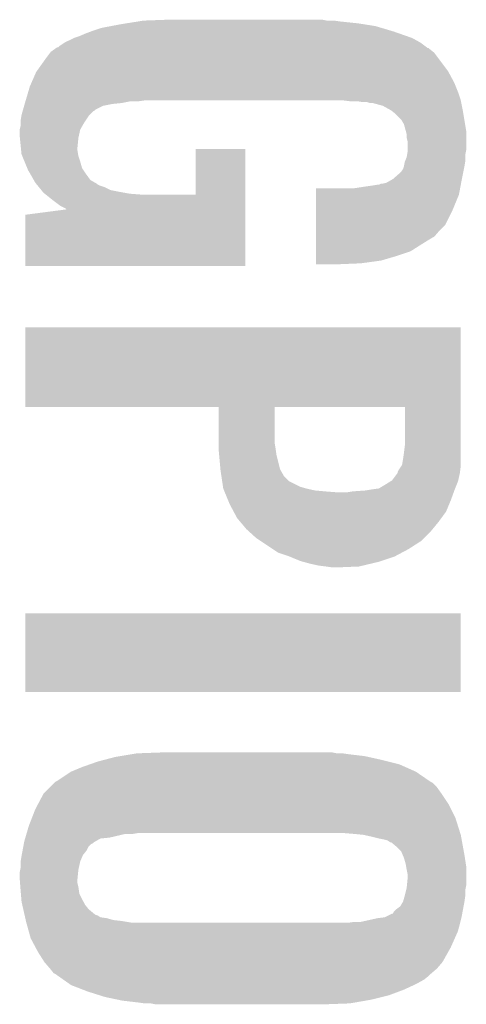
# Model space of a CAD drawing. Extents: x -3.7 to 63.4, y -6.5 to 53.7.
# Tile 61 of 74: x 55.4 to 56.6, y 34.3 to 37. Entities that reach past the tile are written whole.
import ezdxf

# ---------------------------------------------------------------- set-up
doc = ezdxf.new("R2010")
doc.units = 0
doc.layers.add('PI_5_CLICK_SHIELD_V100A_GTO', color=11, linetype='CONTINUOUS')

msp = doc.modelspace()

# ---------------------------------------------------------------- linework, layer by layer
at = {"layer": 'PI_5_CLICK_SHIELD_V100A_GTO'}
for points in [[(55.68696, 36.9697), (55.702834, 36.97224), (56.360908, 36.9697), (56.34482, 36.97224)], [(55.702834, 36.97224), (55.734586, 36.97732), (56.34482, 36.97224), (56.29656, 36.97732)], [(55.734586, 36.97732), (55.750462, 36.97986), (56.29656, 36.97732), (56.27878, 36.97986)], [(55.750462, 36.97986), (55.81904, 36.9824), (56.258462, 36.97986), (56.245762, 36.9824)], [(55.572658, 36.93668), (55.59044, 36.9443), (56.480168, 36.93668), (56.458396, 36.9443)], [(55.59044, 36.9443), (55.603986, 36.94938), (56.458396, 36.9443), (56.44388, 36.94938)], [(55.603986, 36.94938), (55.61076, 36.95192), (56.44388, 36.94938), (56.435414, 36.95192)], [(55.61076, 36.95192), (55.633622, 36.95954), (56.435414, 36.95192), (56.410016, 36.95954)], [(55.633622, 36.95954), (55.66029, 36.96462), (56.410016, 36.95954), (56.393082, 36.96462)], [(55.66029, 36.96462), (55.68696, 36.9697), (56.393082, 36.96462), (56.360908, 36.9697)], [(55.51678, 36.90874), (55.532022, 36.9189), (56.53109, 36.90874), (56.517542, 36.9189)], [(55.532022, 36.9189), (55.557422, 36.9316), (56.517542, 36.9189), (56.494682, 36.9316)], [(55.557422, 36.9316), (55.572658, 36.93668), (56.494682, 36.9316), (56.480168, 36.93668)], [(55.47868, 36.87318), (55.492012, 36.890958), (56.568978, 36.87318), (56.555642, 36.890958)], [(55.492012, 36.890958), (55.493922, 36.893502), (56.555642, 36.890958), (56.552462, 36.893502)], [(55.493922, 36.893502), (55.504586, 36.901118), (56.552462, 36.893502), (56.542942, 36.901118)], [(55.504586, 36.901118), (55.508138, 36.903654), (56.542942, 36.901118), (56.540406, 36.903654)], [(55.508138, 36.903654), (55.508146, 36.90366), (56.540406, 36.903654), (56.537864, 36.90366)], [(55.508146, 36.90366), (55.511704, 36.9062), (56.537864, 36.90366), (56.534478, 36.9062)], [(55.511704, 36.9062), (55.514246, 36.906206), (56.534478, 36.9062), (56.53447, 36.906206)], [(55.514246, 36.906206), (55.51678, 36.90874), (56.53447, 36.906206), (56.53109, 36.90874)], [(55.455094, 36.84016), (55.47868, 36.87318), (56.593742, 36.84016), (56.568978, 36.87318)], [(55.439944, 36.80714), (55.453282, 36.837622), (56.61152, 36.80714), (56.59511, 36.837622)], [(55.453282, 36.837622), (55.455094, 36.84016), (56.59511, 36.837622), (56.593742, 36.84016)], [(55.4355, 36.796982), (55.439944, 36.80714), (56.615584, 36.796982), (56.61152, 36.80714)], [(55.424294, 36.75888), (55.431016, 36.781742), (56.6293, 36.75888), (56.62168, 36.781742)], [(55.431016, 36.781742), (55.4355, 36.796982), (56.62168, 36.781742), (56.615584, 36.796982)], [(55.422074, 36.75126), (55.4228, 36.7538), (55.689502, 36.75126), (55.7022, 36.7538)], [(55.4228, 36.7538), (55.423546, 36.75634), (55.7022, 36.7538), (55.714898, 36.75634)], [(55.423546, 36.75634), (55.424294, 36.75888), (55.737758, 36.75634), (55.75554, 36.75888)], [(56.301656, 36.758878), (56.301638, 36.75888), (56.6293, 36.758878), (56.6293, 36.75888)], [(56.32196, 36.75634), (56.301656, 36.758878), (56.629808, 36.75634), (56.6293, 36.758878)], [(56.357518, 36.7538), (56.342278, 36.75634), (56.630316, 36.7538), (56.629808, 36.75634)], [(56.377838, 36.751262), (56.370216, 36.7538), (56.630824, 36.751262), (56.630316, 36.7538)], [(55.41264, 36.718242), (55.41554, 36.728398), (55.600602, 36.718242), (55.61076, 36.728398)], [(55.41554, 36.728398), (55.416266, 36.730938), (55.61076, 36.728398), (55.615836, 36.730938)], [(55.416266, 36.730938), (55.416992, 36.733478), (55.615836, 36.730938), (55.61838, 36.733478)], [(55.416992, 36.733478), (55.419896, 36.743638), (55.61838, 36.733478), (55.638698, 36.743638)], [(55.419896, 36.743638), (55.421348, 36.74872), (55.638698, 36.743638), (55.6641, 36.74872)], [(55.421348, 36.74872), (55.422074, 36.75126), (55.6641, 36.74872), (55.689502, 36.75126)], [(56.385458, 36.75126), (56.377838, 36.751262), (56.630824, 36.75126), (56.630824, 36.751262)], [(56.413398, 36.743642), (56.385458, 36.75126), (56.632348, 36.743642), (56.630824, 36.75126)], [(56.43169, 36.73348), (56.413398, 36.743642), (56.63438, 36.73348), (56.632348, 36.743642)], [(56.436258, 36.730942), (56.43169, 36.73348), (56.634804, 36.730942), (56.63438, 36.73348)], [(56.448958, 36.720782), (56.436258, 36.730942), (56.636498, 36.720782), (56.634804, 36.730942)], [(55.4101, 36.703002), (55.412638, 36.71824), (55.59044, 36.703002), (55.6006, 36.71824)], [(55.4101, 36.695382), (55.4101, 36.703002), (55.585362, 36.695382), (55.59044, 36.703002)], [(55.412638, 36.71824), (55.41264, 36.718242), (55.6006, 36.71824), (55.600602, 36.718242)], [(56.464198, 36.705542), (56.448958, 36.720782), (56.639038, 36.705542), (56.636498, 36.720782)], [(56.47182, 36.692842), (56.464198, 36.705542), (56.641154, 36.692842), (56.639038, 36.705542)], [(55.40756, 36.677602), (55.4101, 36.687762), (55.5752, 36.677602), (55.581006, 36.687762)], [(55.40756, 36.677596), (55.40756, 36.677602), (55.575198, 36.677596), (55.5752, 36.677602)], [(55.40756, 36.659818), (55.40756, 36.677596), (55.571248, 36.659818), (55.575198, 36.677596)], [(55.4101, 36.687762), (55.4101, 36.695382), (55.581006, 36.687762), (55.585362, 36.695382)], [(56.477364, 36.672518), (56.47182, 36.692842), (56.64454, 36.672518), (56.641154, 36.692842)], [(56.47944, 36.664904), (56.477364, 36.672518), (56.64454, 36.664904), (56.64454, 36.672518)], [(55.40807, 36.654738), (55.40756, 36.659818), (55.57012, 36.654738), (55.571248, 36.659818)], [(55.410608, 36.629342), (55.40807, 36.654738), (55.56758, 36.629342), (55.57012, 36.654738)], [(56.47944, 36.654742), (56.47944, 36.664904), (56.64454, 36.654742), (56.64454, 36.664904)], [(56.48198, 36.644582), (56.47944, 36.654742), (56.64454, 36.644582), (56.64454, 36.654742)], [(56.48198, 36.621718), (56.48198, 36.644582), (56.64454, 36.621718), (56.64454, 36.644582)], [(55.411626, 36.619178), (55.410608, 36.629342), (55.56758, 36.619178), (55.56758, 36.629342)], [(55.41264, 36.609022), (55.411626, 36.619178), (55.569274, 36.609022), (55.56758, 36.619178)], [(55.89524, 36.497282), (55.89526, 36.624238), (56.03239, 36.497282), (56.0324, 36.624238)], [(55.89526, 36.624238), (55.895262, 36.62426), (56.0324, 36.624238), (55.895262, 36.62426)], [(56.480708, 36.609018), (56.48198, 36.616642), (56.642, 36.609018), (56.643524, 36.616642)], [(56.48198, 36.616642), (56.48198, 36.621718), (56.643524, 36.616642), (56.64454, 36.621718)], [(55.414734, 36.603938), (55.41264, 36.609022), (55.570122, 36.603938), (55.569274, 36.609022)], [(55.421008, 36.5887), (55.414734, 36.603938), (55.5752, 36.5887), (55.570122, 36.603938)], [(55.42833, 36.570916), (55.421008, 36.5887), (55.580282, 36.570916), (55.5752, 36.5887)], [(56.47182, 36.576002), (56.474362, 36.588702), (56.63946, 36.576002), (56.641576, 36.588702)], [(56.474362, 36.588702), (56.475376, 36.591238), (56.641576, 36.588702), (56.642, 36.591238)], [(56.475376, 36.591238), (56.47944, 36.601402), (56.642, 36.591238), (56.642, 36.601402)], [(56.47944, 36.601402), (56.480708, 36.609018), (56.642, 36.601402), (56.642, 36.609018)], [(55.43042, 36.56584), (55.42833, 36.570916), (55.583668, 36.56584), (55.580282, 36.570916)], [(55.436226, 36.55568), (55.43042, 36.56584), (55.59044, 36.55568), (55.583668, 36.56584)], [(56.4642, 36.56076), (56.46928, 36.56838), (56.636412, 36.56076), (56.637936, 36.56838)], [(56.46928, 36.56838), (56.471818, 36.576), (56.637936, 36.56838), (56.63946, 36.576)], [(56.471818, 36.576), (56.47182, 36.576002), (56.63946, 36.576), (56.63946, 36.576002)], [(55.446388, 36.537898), (55.436226, 36.55568), (55.603144, 36.537898), (55.59044, 36.55568)], [(55.450738, 36.530282), (55.446388, 36.537898), (55.61647, 36.530282), (55.603144, 36.537898)], [(56.423562, 36.53028), (56.436894, 36.5379), (56.63041, 36.53028), (56.63184, 36.5379)], [(56.436894, 36.5379), (56.44134, 36.54044), (56.63184, 36.5379), (56.632348, 36.54044)], [(56.44134, 36.54044), (56.46166, 36.558218), (56.632348, 36.54044), (56.635902, 36.558218)], [(56.46166, 36.558218), (56.4642, 36.56076), (56.635902, 36.558218), (56.636412, 36.56076)], [(55.45282, 36.527738), (55.450738, 36.530282), (55.62092, 36.527738), (55.61647, 36.530282)], [(55.454898, 36.525198), (55.45282, 36.527738), (55.623464, 36.525198), (55.62092, 36.527738)], [(55.456976, 36.52266), (55.454898, 36.525198), (55.628542, 36.52266), (55.623464, 36.525198)], [(55.461132, 36.51758), (55.456976, 36.52266), (55.64378, 36.51758), (55.628542, 36.52266)], [(55.467366, 36.50996), (55.461132, 36.51758), (55.659022, 36.50996), (55.64378, 36.51758)], [(55.471522, 36.50488), (55.467366, 36.50996), (55.68442, 36.50488), (55.659022, 36.50996)], [(56.228, 36.497258), (56.228002, 36.51504), (56.624218, 36.497258), (56.627552, 36.51504)], [(56.334662, 36.51504), (56.36768, 36.52012), (56.627552, 36.51504), (56.628504, 36.52012)], [(56.36768, 36.52012), (56.38546, 36.52266), (56.628504, 36.52012), (56.62898, 36.52266)], [(56.38546, 36.52266), (56.400702, 36.5252), (56.62898, 36.52266), (56.629458, 36.5252)], [(56.400702, 36.5252), (56.403244, 36.525202), (56.629458, 36.5252), (56.629458, 36.525202)], [(56.403244, 36.525202), (56.408324, 36.52774), (56.629458, 36.525202), (56.629934, 36.52774)], [(56.413402, 36.52774), (56.423562, 36.53028), (56.629934, 36.52774), (56.63041, 36.53028)], [(55.473598, 36.502342), (55.471522, 36.50488), (55.69838, 36.502342), (55.68442, 36.50488)], [(55.476776, 36.4998), (55.473598, 36.502342), (55.71236, 36.4998), (55.69838, 36.502342)], [(55.479952, 36.49726), (55.476776, 36.4998), (55.745378, 36.49726), (55.71236, 36.4998)], [(55.499, 36.48202), (55.479952, 36.49726), (56.03239, 36.48202), (56.03239, 36.49726)], [(55.51932, 36.466782), (55.499, 36.48202), (56.032388, 36.466782), (56.03239, 36.48202)], [(55.745378, 36.49726), (55.89524, 36.497282), (56.03239, 36.49726), (56.03239, 36.497282)], [(56.227994, 36.45408), (56.228, 36.497258), (56.60644, 36.45408), (56.624218, 36.497258)], [(55.42282, 36.441382), (55.538688, 36.45655), (56.032386, 36.441382), (56.032388, 36.45655)], [(55.534556, 36.459162), (55.51932, 36.466782), (56.032388, 36.459162), (56.032388, 36.466782)], [(55.537094, 36.456626), (55.534556, 36.459162), (56.032388, 36.456626), (56.032388, 36.459162)], [(55.538686, 36.45657), (55.537094, 36.456626), (56.032388, 36.45657), (56.032388, 36.456626)], [(55.538688, 36.45655), (55.538686, 36.45657), (56.032388, 36.45655), (56.032388, 36.45657)], [(56.22799, 36.41344), (56.227994, 36.45408), (56.586118, 36.41344), (56.60644, 36.45408)], [(55.4228, 36.299162), (55.42282, 36.441382), (56.032378, 36.299162), (56.032386, 36.441382)], [(56.227986, 36.380418), (56.227988, 36.3982), (56.555636, 36.380418), (56.57088, 36.3982)], [(56.227988, 36.3982), (56.22799, 36.41344), (56.57088, 36.3982), (56.586118, 36.41344)], [(56.227984, 36.35756), (56.227986, 36.37026), (56.51754, 36.35756), (56.53786, 36.37026)], [(56.227986, 36.37788), (56.227986, 36.380418), (56.550562, 36.37788), (56.555636, 36.380418)], [(56.227986, 36.37026), (56.227986, 36.37788), (56.53786, 36.37026), (56.550562, 36.37788)], [(56.227982, 36.33978), (56.227984, 36.35756), (56.4896, 36.33978), (56.51754, 36.35756)], [(56.22798, 36.31438), (56.227982, 36.32708), (56.408318, 36.31438), (56.4515, 36.32708)], [(56.227982, 36.32708), (56.227982, 36.33978), (56.4515, 36.32708), (56.4896, 36.33978)], [(56.032378, 36.29914), (55.4228, 36.299162), (56.032378, 36.29914), (56.032378, 36.299162)], [(56.22798, 36.30676), (56.22798, 36.31438), (56.35244, 36.30676), (56.408318, 36.31438)], [(56.22798, 36.304242), (56.22798, 36.30676), (56.292008, 36.304242), (56.35244, 36.30676)], [(56.29148, 36.30422), (56.22798, 36.304242), (56.29148, 36.30422), (56.292008, 36.304242)], [(55.42282, 36.128938), (55.422822, 36.12896), (56.6293, 36.128938), (55.422822, 36.12896)], [(55.42282, 35.907982), (55.42282, 36.128938), (56.6293, 35.907982), (56.6293, 36.128938)], [(55.958718, 35.90798), (55.42282, 35.907982), (56.6293, 35.90798), (56.6293, 35.907982)], [(55.958738, 35.808922), (55.958718, 35.90798), (56.11368, 35.808922), (56.113702, 35.90798)], [(56.47436, 35.907958), (56.113702, 35.90798), (56.6293, 35.907958), (56.6293, 35.90798)], [(56.47436, 35.8013), (56.47436, 35.907958), (56.6293, 35.8013), (56.6293, 35.907958)], [(55.95874, 35.79368), (55.958738, 35.808922), (56.11622, 35.79368), (56.11368, 35.808922)], [(56.47182, 35.78098), (56.47436, 35.8013), (56.6293, 35.78098), (56.6293, 35.8013)], [(55.95874, 35.788598), (55.95874, 35.79368), (56.116948, 35.788598), (56.11622, 35.79368)], [(55.959896, 35.775902), (55.95874, 35.788598), (56.11876, 35.775902), (56.116948, 35.788598)], [(55.96359, 35.735264), (55.959896, 35.775902), (56.128918, 35.735264), (56.11876, 35.775902)], [(56.46928, 35.7632), (56.471094, 35.7759), (56.6293, 35.7632), (56.6293, 35.7759)], [(56.471094, 35.7759), (56.47182, 35.78098), (56.6293, 35.7759), (56.6293, 35.78098)], [(56.45658, 35.732718), (56.465044, 35.74542), (56.627712, 35.732718), (56.6293, 35.74542)], [(56.465044, 35.74542), (56.466736, 35.747956), (56.6293, 35.74542), (56.6293, 35.747956)], [(56.466736, 35.747956), (56.46928, 35.7632), (56.6293, 35.747956), (56.6293, 35.7632)], [(55.96382, 35.73272), (55.96359, 35.735264), (56.130372, 35.73272), (56.128918, 35.735264)], [(55.966106, 35.717482), (55.96382, 35.73272), (56.139078, 35.717482), (56.130372, 35.73272)], [(55.968394, 35.702242), (55.966106, 35.717482), (56.15432, 35.702242), (56.139078, 35.717482)], [(56.438796, 35.704778), (56.454036, 35.725094), (56.622242, 35.704778), (56.626758, 35.725094)], [(56.454036, 35.725102), (56.45404, 35.727636), (56.62676, 35.725102), (56.627076, 35.727636)], [(56.454036, 35.725094), (56.454036, 35.725102), (56.626758, 35.725094), (56.62676, 35.725102)], [(56.45404, 35.727636), (56.45658, 35.732718), (56.627076, 35.727636), (56.627712, 35.732718)], [(55.97068, 35.687), (55.968394, 35.702242), (56.1848, 35.687), (56.15432, 35.702242)], [(56.40578, 35.68446), (56.41848, 35.69208), (56.614566, 35.68446), (56.617614, 35.69208)], [(56.41848, 35.69208), (56.434732, 35.702238), (56.617614, 35.69208), (56.621678, 35.702238)], [(56.434732, 35.702238), (56.438796, 35.704778), (56.621678, 35.702238), (56.622242, 35.704778)], [(55.97144, 35.681924), (55.97068, 35.687), (56.202566, 35.681924), (56.1848, 35.687)], [(55.971442, 35.68192), (55.97144, 35.681924), (56.20258, 35.68192), (56.202566, 35.681924)], [(55.973534, 35.67684), (55.971442, 35.68192), (56.22544, 35.67684), (56.20258, 35.68192)], [(55.97458, 35.6743), (55.973534, 35.67684), (56.25338, 35.6743), (56.22544, 35.67684)], [(55.975626, 35.67176), (55.97458, 35.6743), (56.2864, 35.67176), (56.25338, 35.6743)], [(55.985036, 35.648902), (55.975626, 35.67176), (56.60136, 35.648902), (56.609672, 35.67176)], [(56.314338, 35.67176), (56.32958, 35.6743), (56.609672, 35.67176), (56.610596, 35.6743)], [(56.32958, 35.6743), (56.365142, 35.67684), (56.610596, 35.6743), (56.61152, 35.67684)], [(56.365142, 35.67684), (56.38038, 35.67938), (56.61152, 35.67684), (56.612534, 35.67938)], [(56.38038, 35.67938), (56.39816, 35.68192), (56.612534, 35.67938), (56.61355, 35.68192)], [(56.400696, 35.68192), (56.40578, 35.68446), (56.61355, 35.68192), (56.614566, 35.68446)], [(55.98922, 35.638738), (55.985036, 35.648902), (56.597124, 35.638738), (56.60136, 35.648902)], [(56.000058, 35.618418), (55.98922, 35.638738), (56.588658, 35.618418), (56.597124, 35.638738)], [(56.009538, 35.600642), (56.000058, 35.618418), (56.57573, 35.600642), (56.588658, 35.618418)], [(56.018008, 35.59048), (56.009538, 35.600642), (56.56834, 35.59048), (56.57573, 35.600642)], [(56.034938, 35.570162), (56.018008, 35.59048), (56.551716, 35.570162), (56.56834, 35.59048)], [(56.04332, 35.562542), (56.034938, 35.570162), (56.545482, 35.562542), (56.551716, 35.570162)], [(56.062878, 35.544762), (56.04332, 35.562542), (56.5277, 35.544762), (56.545482, 35.562542)], [(56.074312, 35.53714), (56.062878, 35.544762), (56.520078, 35.53714), (56.5277, 35.544762)], [(56.108598, 35.514282), (56.074312, 35.53714), (56.48452, 35.514282), (56.520078, 35.53714)], [(56.123836, 35.504122), (56.108598, 35.514282), (56.46547, 35.504122), (56.48452, 35.514282)], [(56.15432, 35.49396), (56.123836, 35.504122), (56.446418, 35.49396), (56.46547, 35.504122)], [(56.184798, 35.48126), (56.15432, 35.49396), (56.408314, 35.48126), (56.446418, 35.49396)], [(56.194106, 35.478722), (56.184798, 35.48126), (56.4007, 35.478722), (56.408314, 35.48126)], [(56.21274, 35.47364), (56.194106, 35.478722), (56.379358, 35.47364), (56.4007, 35.478722)], [(56.235602, 35.46856), (56.21274, 35.47364), (56.358024, 35.46856), (56.379358, 35.47364)], [(56.25592, 35.46602), (56.235602, 35.46856), (56.347358, 35.46602), (56.358024, 35.46856)], [(56.2737, 35.46348), (56.25592, 35.46602), (56.2864, 35.46348), (56.347358, 35.46602)], [(55.4228, 35.118062), (55.42282, 35.336458), (56.629278, 35.118062), (56.6293, 35.336458)], [(55.42282, 35.336458), (55.422822, 35.33648), (56.6293, 35.336458), (55.422822, 35.33648)], [(56.629278, 35.11804), (55.4228, 35.118062), (56.629278, 35.11804), (56.629278, 35.118062)], [(55.732682, 34.94786), (55.80126, 34.9504), (56.286402, 34.94786), (56.273702, 34.9504)], [(55.601872, 34.91738), (55.62346, 34.924998), (56.459122, 34.91738), (56.42865, 34.924998)], [(55.62346, 34.924998), (55.642766, 34.93008), (56.42865, 34.924998), (56.40832, 34.93008)], [(55.642766, 34.93008), (55.671718, 34.9377), (56.40832, 34.93008), (56.37403, 34.9377)], [(55.671718, 34.9377), (55.686958, 34.94024), (56.37403, 34.9377), (56.3626, 34.94024)], [(55.686958, 34.94024), (55.71744, 34.94532), (56.3626, 34.94024), (56.31942, 34.94532)], [(55.71744, 34.94532), (55.732682, 34.94786), (56.31942, 34.94532), (56.30164, 34.94786)], [(55.511702, 34.871662), (55.549796, 34.897058), (56.541786, 34.871662), (56.504842, 34.897058)], [(55.549796, 34.897058), (55.5498, 34.89706), (56.504842, 34.897058), (56.504838, 34.89706)], [(55.5498, 34.89706), (55.58028, 34.90976), (56.504838, 34.89706), (56.476266, 34.90976)], [(55.58028, 34.90976), (55.601872, 34.91738), (56.476266, 34.90976), (56.459122, 34.91738)], [(55.50408, 34.866578), (55.506622, 34.86912), (56.55056, 34.866578), (56.545482, 34.86912)], [(55.506622, 34.86912), (55.506624, 34.869122), (56.545482, 34.86912), (56.54548, 34.869122)], [(55.506624, 34.869122), (55.511702, 34.871662), (56.54548, 34.869122), (56.541786, 34.871662)], [(55.473602, 34.8361), (55.491382, 34.85388), (56.57596, 34.8361), (56.56326, 34.85388)], [(55.491382, 34.85388), (55.50408, 34.866578), (56.56326, 34.85388), (56.55056, 34.866578)], [(55.457462, 34.805618), (55.473602, 34.8361), (56.59628, 34.805618), (56.57596, 34.8361)], [(55.441846, 34.770058), (55.45074, 34.792922), (56.614062, 34.770058), (56.60263, 34.792922)], [(55.45074, 34.792922), (55.457462, 34.805618), (56.60263, 34.792922), (56.59628, 34.805618)], [(55.432958, 34.7472), (55.441846, 34.770058), (56.62128, 34.7472), (56.614062, 34.770058)], [(55.426982, 34.72688), (55.432958, 34.7472), (56.627696, 34.72688), (56.62128, 34.7472)], [(55.42026, 34.704022), (55.4225, 34.71164), (55.617748, 34.704022), (55.631084, 34.71164)], [(55.4225, 34.71164), (55.423246, 34.71418), (55.631084, 34.71164), (55.65648, 34.71418)], [(55.423246, 34.71418), (55.426234, 34.72434), (55.65648, 34.71418), (55.699662, 34.72434)], [(55.426234, 34.72434), (55.426982, 34.72688), (55.719982, 34.72434), (55.735222, 34.72688)], [(56.33466, 34.72434), (56.30418, 34.72688), (56.628498, 34.72434), (56.627696, 34.72688)], [(56.36006, 34.7218), (56.33466, 34.72434), (56.6293, 34.7218), (56.628498, 34.72434)], [(56.38292, 34.71672), (56.36006, 34.7218), (56.630224, 34.71672), (56.6293, 34.7218)], [(56.40324, 34.71164), (56.38292, 34.71672), (56.631148, 34.71164), (56.630224, 34.71672)], [(56.41594, 34.7091), (56.40324, 34.71164), (56.63161, 34.7091), (56.631148, 34.71164)], [(56.426104, 34.706558), (56.41594, 34.7091), (56.632072, 34.706558), (56.63161, 34.7091)], [(56.433724, 34.70148), (56.426104, 34.706558), (56.632996, 34.70148), (56.632072, 34.706558)], [(55.413116, 34.66592), (55.415496, 34.678622), (55.582822, 34.66592), (55.592982, 34.678622)], [(55.415496, 34.678622), (55.417402, 34.68878), (55.592982, 34.678622), (55.598062, 34.68878)], [(55.417402, 34.68878), (55.41883, 34.696402), (55.598062, 34.68878), (55.605684, 34.696402)], [(55.41883, 34.696402), (55.419306, 34.698942), (55.605684, 34.696402), (55.61076, 34.698942)], [(55.419306, 34.698942), (55.419782, 34.701482), (55.61076, 34.698942), (55.613302, 34.701482)], [(55.419782, 34.701482), (55.42026, 34.704022), (55.613302, 34.701482), (55.617748, 34.704022)], [(56.436264, 34.701476), (56.433724, 34.70148), (56.632996, 34.701476), (56.632996, 34.70148)], [(56.451498, 34.688782), (56.436264, 34.701476), (56.635304, 34.688782), (56.632996, 34.701476)], [(56.464202, 34.676076), (56.451498, 34.688782), (56.637614, 34.676076), (56.635304, 34.688782)], [(55.4101, 34.648142), (55.41264, 34.66338), (55.575202, 34.648142), (55.581732, 34.66338)], [(55.41264, 34.66338), (55.413116, 34.66592), (55.581732, 34.66338), (55.582822, 34.66592)], [(56.468556, 34.66592), (56.464202, 34.676076), (56.63946, 34.66592), (56.637614, 34.676076)], [(56.471822, 34.6583), (56.468556, 34.66592), (56.640634, 34.6583), (56.63946, 34.66592)], [(56.4769, 34.64052), (56.471822, 34.6583), (56.643368, 34.64052), (56.640634, 34.6583)], [(55.40756, 34.617662), (55.409082, 34.62528), (55.569358, 34.617662), (55.57012, 34.62528)], [(55.409082, 34.62528), (55.4101, 34.630362), (55.57012, 34.62528), (55.571248, 34.630362)], [(55.4101, 34.630362), (55.4101, 34.648142), (55.571248, 34.630362), (55.575202, 34.648142)], [(56.478172, 34.632898), (56.4769, 34.64052), (56.64454, 34.632898), (56.643368, 34.64052)], [(56.47944, 34.62528), (56.478172, 34.632898), (56.64454, 34.62528), (56.64454, 34.632898)], [(56.48198, 34.612578), (56.47944, 34.62528), (56.64454, 34.612578), (56.64454, 34.62528)], [(55.40756, 34.59988), (55.40756, 34.617662), (55.56758, 34.59988), (55.569358, 34.617662)], [(55.40756, 34.599878), (55.40756, 34.59988), (55.56758, 34.599878), (55.56758, 34.59988)], [(55.408538, 34.587182), (55.40756, 34.599878), (55.56758, 34.587182), (55.56758, 34.599878)], [(56.4802, 34.582098), (56.48198, 34.59988), (56.64454, 34.582098), (56.64454, 34.59988)], [(56.48198, 34.59988), (56.48198, 34.612578), (56.64454, 34.59988), (56.64454, 34.612578)], [(55.40932, 34.57702), (55.408538, 34.587182), (55.57012, 34.57702), (55.56758, 34.587182)], [(55.4101, 34.56686), (55.40932, 34.57702), (55.571572, 34.56686), (55.57012, 34.57702)], [(56.47436, 34.55416), (56.478168, 34.569398), (56.642, 34.55416), (56.642, 34.569398)], [(56.478168, 34.569398), (56.47944, 34.57448), (56.642, 34.569398), (56.643016, 34.57448)], [(56.47944, 34.57448), (56.4802, 34.582098), (56.643016, 34.57448), (56.64454, 34.582098)], [(55.410736, 34.559244), (55.4101, 34.56686), (55.57266, 34.559244), (55.571572, 34.56686)], [(55.41264, 34.536382), (55.410736, 34.559244), (55.58409, 34.536382), (55.57266, 34.559244)], [(56.46928, 34.53638), (56.47436, 34.55416), (56.63946, 34.53638), (56.642, 34.55416)], [(55.414372, 34.528762), (55.41264, 34.536382), (55.587898, 34.528762), (55.58409, 34.536382)], [(55.417258, 34.516062), (55.414372, 34.528762), (55.598058, 34.516062), (55.587898, 34.528762)], [(55.420146, 34.50336), (55.417258, 34.516062), (55.6133, 34.50336), (55.598058, 34.516062)], [(56.443878, 34.508436), (56.4515, 34.516058), (56.63422, 34.508436), (56.635648, 34.516058)], [(56.4515, 34.516058), (56.461656, 34.523678), (56.635648, 34.516058), (56.637078, 34.523678)], [(56.461656, 34.523678), (56.46928, 34.536378), (56.637078, 34.523678), (56.639458, 34.536378)], [(56.46928, 34.536378), (56.46928, 34.53638), (56.639458, 34.536378), (56.63946, 34.53638)], [(55.420722, 34.500824), (55.420146, 34.50336), (55.615838, 34.500824), (55.6133, 34.50336)], [(55.4213, 34.49828), (55.420722, 34.500824), (55.62346, 34.49828), (55.615838, 34.500824)], [(55.422454, 34.493204), (55.4213, 34.49828), (55.631076, 34.493204), (55.62346, 34.49828)], [(55.423032, 34.49066), (55.422454, 34.493204), (55.648858, 34.49066), (55.631076, 34.493204)], [(55.424186, 34.48558), (55.423032, 34.49066), (55.666638, 34.48558), (55.648858, 34.49066)], [(56.352438, 34.4805), (56.398162, 34.49066), (56.62803, 34.4805), (56.63057, 34.49066)], [(56.398162, 34.49066), (56.418476, 34.4932), (56.63057, 34.49066), (56.631204, 34.4932)], [(56.418476, 34.4932), (56.423556, 34.49574), (56.631204, 34.4932), (56.63184, 34.49574)], [(56.423556, 34.49574), (56.438796, 34.503358), (56.63184, 34.49574), (56.633268, 34.503358)], [(56.438796, 34.503358), (56.441326, 34.50336), (56.633268, 34.503358), (56.633268, 34.50336)], [(56.441326, 34.50336), (56.443878, 34.508436), (56.633268, 34.50336), (56.63422, 34.508436)], [(55.424764, 34.48304), (55.424186, 34.48558), (55.689502, 34.48304), (55.666638, 34.48558)], [(55.42534, 34.480498), (55.424764, 34.48304), (55.704752, 34.480498), (55.689502, 34.48304)], [(55.426046, 34.47796), (55.42534, 34.480498), (55.719978, 34.47796), (55.704752, 34.480498)], [(55.432396, 34.455098), (55.426046, 34.47796), (56.62168, 34.455098), (56.627394, 34.47796)], [(56.316878, 34.47796), (56.33466, 34.4805), (56.627394, 34.47796), (56.62803, 34.4805)], [(55.438038, 34.434782), (55.432396, 34.455098), (56.61265, 34.434782), (56.62168, 34.455098)], [(55.451588, 34.40938), (55.438038, 34.434782), (56.60136, 34.40938), (56.61265, 34.434782)], [(55.458362, 34.39668), (55.451588, 34.40938), (56.594216, 34.39668), (56.60136, 34.40938)], [(55.47614, 34.368742), (55.458362, 34.39668), (56.5785, 34.368742), (56.594216, 34.39668)], [(55.476142, 34.36874), (55.47614, 34.368742), (56.5785, 34.36874), (56.5785, 34.368742)], [(55.49138, 34.35096), (55.476142, 34.36874), (56.56326, 34.35096), (56.5785, 34.36874)], [(55.491382, 34.350958), (55.49138, 34.35096), (56.56326, 34.350958), (56.56326, 34.35096)], [(55.501538, 34.338264), (55.491382, 34.350958), (56.548446, 34.338264), (56.56326, 34.350958)], [(55.506616, 34.335722), (55.501538, 34.338264), (56.54548, 34.335722), (56.548446, 34.338264)], [(55.506618, 34.33572), (55.506616, 34.335722), (56.545478, 34.33572), (56.54548, 34.335722)], [(55.513818, 34.330638), (55.506618, 34.33572), (56.540398, 34.330638), (56.545478, 34.33572)], [(55.528214, 34.320478), (55.513818, 34.330638), (56.527698, 34.320478), (56.540398, 34.330638)], [(55.546204, 34.30778), (55.528214, 34.320478), (56.50484, 34.30778), (56.527698, 34.320478)], [(55.549798, 34.305242), (55.546204, 34.30778), (56.49934, 34.305242), (56.50484, 34.30778)], [(55.582456, 34.29254), (55.549798, 34.305242), (56.47182, 34.29254), (56.49934, 34.305242)], [(55.59552, 34.287458), (55.582456, 34.29254), (56.458266, 34.287458), (56.47182, 34.29254)], [(55.627694, 34.2773), (55.59552, 34.287458), (56.431178, 34.2773), (56.458266, 34.287458)], [(55.643782, 34.27222), (55.627694, 34.2773), (56.410858, 34.27222), (56.431178, 34.2773)], [(55.679978, 34.2646), (55.643782, 34.27222), (56.38038, 34.2646), (56.410858, 34.27222)], [(55.692042, 34.26206), (55.679978, 34.2646), (56.365774, 34.26206), (56.38038, 34.2646)], [(55.73522, 34.25698), (55.692042, 34.26206), (56.336562, 34.25698), (56.365774, 34.26206)], [(55.753, 34.25444), (55.73522, 34.25698), (56.321958, 34.25444), (56.336562, 34.25698)], [(55.783478, 34.2519), (55.770778, 34.25444), (56.25338, 34.2519), (56.321958, 34.25444)]]:
    msp.add_solid(points, dxfattribs=at)

doc.saveas('drawing.dxf')
